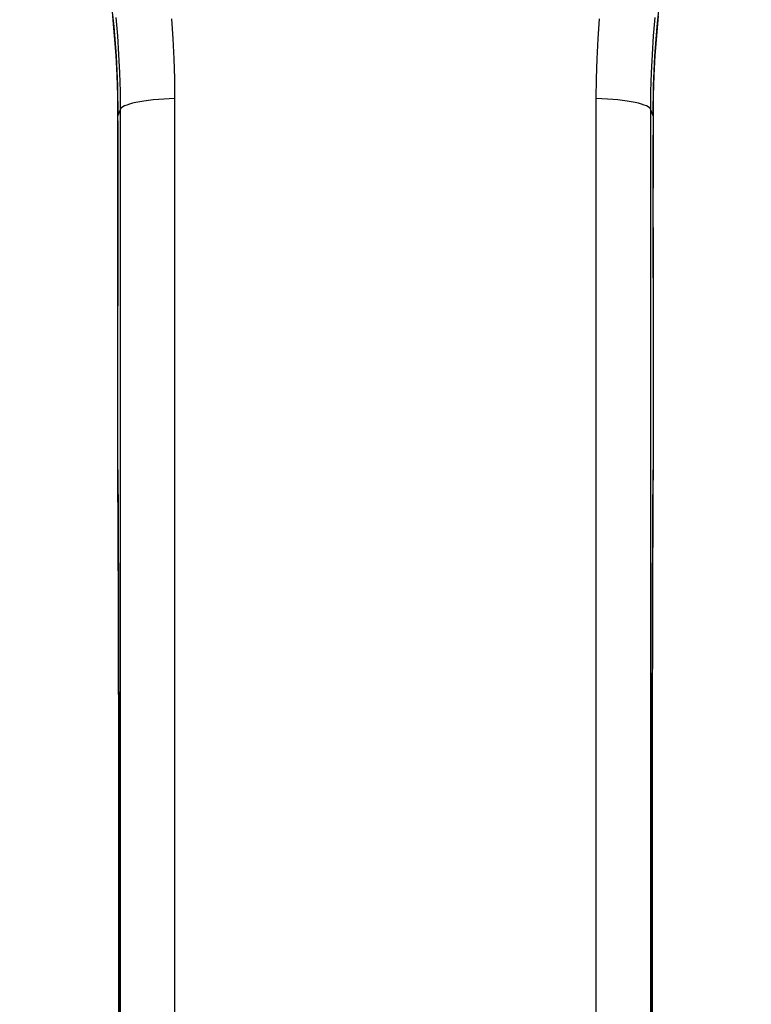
# Model space of a CAD drawing. Header units: inches. Extents: x 10 to 197, y 9 to 109.
# Tile 95 of 111: x 80.01 to 81.11, y 45.1 to 46.58. Entities that reach past the tile are written whole.
import ezdxf

# ---------------------------------------------------------------- set-up
doc = ezdxf.new("R2010")
doc.units = ezdxf.units.IN
doc.header["$MEASUREMENT"] = 0
doc.layers.add('Visible Edges(ANSI)', color=7, linetype='Continuous', lineweight=25)
doc.layers.add('Visible Tangent Edges(ANSI)', color=7, linetype='Continuous', lineweight=25)

msp = doc.modelspace()

# ---------------------------------------------------------------- linework, layer by layer
at = {"layer": 'Visible Edges(ANSI)', "flags": 128}
for points in [[(80.0053, 47.0761), (80.0211, 47.0431), (80.0363, 47.0091), (80.0508, 46.974), (80.0647, 46.9379), (80.0778, 46.9008), (80.09, 46.8627), (80.1014, 46.8238), (80.1118, 46.7839), (80.1212, 46.7432), (80.1295, 46.7017), (80.1367, 46.6593), (80.1427, 46.616), (80.1475, 46.5722), (80.1509, 46.5277), (80.153, 46.4827), (80.1538, 46.4374)], [(80.962, 46.4374), (80.9627, 46.4827), (80.9648, 46.5277), (80.9683, 46.5722), (80.973, 46.616), (80.979, 46.6593), (80.9862, 46.7017), (80.9946, 46.7432), (81.0039, 46.7839), (81.0143, 46.8238), (81.0257, 46.8627), (81.038, 46.9008), (81.0511, 46.9379), (81.0649, 46.974), (81.0795, 47.0091), (81.0947, 47.0431), (81.1104, 47.0761)], [(80.1537, 45.9022), (80.1536, 45.916), (80.1536, 45.931), (80.1535, 45.9469), (80.1536, 45.9632)], [(80.9622, 45.9632), (80.9622, 45.9469), (80.9622, 45.931), (80.9622, 45.9159), (80.9621, 45.9022)], [(80.1537, 45.9022), (80.1538, 45.878), (80.1539, 45.8532), (80.154, 45.8279), (80.1542, 45.8021), (80.1543, 45.7759), (80.1544, 45.7492), (80.1545, 45.7221), (80.1546, 45.6947), (80.1546, 45.6669), (80.1547, 45.6389), (80.1548, 45.6105), (80.1548, 45.5818), (80.1549, 45.5529), (80.155, 45.5237), (80.155, 45.4943), (80.155, 45.4647), (80.1551, 45.435), (80.1551, 45.4051), (80.1551, 45.3751), (80.1551, 45.345), (80.1551, 45.3148), (80.1551, 45.2846), (80.1551, 45.2544), (80.1551, 45.2241), (80.1551, 45.1939), (80.155, 45.1637), (80.155, 45.1336), (80.155, 45.1036), (80.1549, 45.0737)], [(80.9608, 45.0737), (80.9608, 45.1036), (80.9607, 45.1336), (80.9607, 45.1637), (80.9607, 45.1939), (80.9606, 45.2241), (80.9606, 45.2544), (80.9606, 45.2846), (80.9606, 45.3148), (80.9606, 45.345), (80.9606, 45.3751), (80.9607, 45.4051), (80.9607, 45.435), (80.9607, 45.4647), (80.9607, 45.4943), (80.9608, 45.5237), (80.9608, 45.5529), (80.9609, 45.5818), (80.961, 45.6105), (80.961, 45.6389), (80.9611, 45.6669), (80.9612, 45.6947), (80.9613, 45.7221), (80.9614, 45.7492), (80.9615, 45.7759), (80.9616, 45.8021), (80.9617, 45.8279), (80.9618, 45.8532), (80.962, 45.878), (80.9621, 45.9022)]]:
    msp.add_lwpolyline(points, dxfattribs=at)
at = {"layer": 'Visible Edges(ANSI)'}
for centre, major_axis, ratio, start_param, end_param in [((80.1425, 46.0489), (-0.0018, -1.5581), 0.007198, 1.515764, 1.822817), ((80.9733, 46.0489), (-0.0018, 1.5581), 0.007205, 1.318775, 1.62583)]:
    msp.add_ellipse(centre, major_axis=major_axis, ratio=ratio, start_param=start_param, end_param=end_param, dxfattribs=at)
at = {"layer": 'Visible Tangent Edges(ANSI)', "flags": 128}
for points in [[(80.1538, 46.4375), (80.1534, 46.468), (80.1525, 46.4983), (80.1509, 46.5284), (80.1487, 46.5582), (80.1459, 46.5879)], [(80.1505, 46.5859), (80.1529, 46.558), (80.1548, 46.5301), (80.1561, 46.5021), (80.1569, 46.4741), (80.1571, 46.4461)], [(80.2399, 46.4634), (80.2396, 46.4936), (80.2387, 46.5237), (80.2372, 46.5539), (80.2352, 46.584)], [(80.8806, 46.5839), (80.8785, 46.5539), (80.877, 46.5237), (80.8761, 46.4936), (80.8758, 46.4634)], [(80.9586, 46.4461), (80.9589, 46.4741), (80.9597, 46.5021), (80.961, 46.5301), (80.9628, 46.558), (80.9652, 46.5859)], [(80.9698, 46.5879), (80.967, 46.5582), (80.9648, 46.5284), (80.9633, 46.4983), (80.9623, 46.468), (80.962, 46.4375)], [(80.2399, 44.9833), (80.2399, 45.1076), (80.2399, 45.2319), (80.2399, 45.3561), (80.2399, 45.4801), (80.2399, 45.6039), (80.2399, 45.7276), (80.2399, 45.851), (80.2399, 45.9742), (80.2399, 46.097), (80.2399, 46.2195), (80.2399, 46.3416), (80.2399, 46.4634)], [(80.8758, 46.4634), (80.8758, 46.3416), (80.8758, 46.2195), (80.8758, 46.097), (80.8758, 45.9742), (80.8758, 45.851), (80.8758, 45.7276), (80.8758, 45.6039), (80.8758, 45.4801), (80.8758, 45.3561), (80.8758, 45.2319), (80.8758, 45.1076), (80.8758, 44.9833)], [(80.1538, 46.4375), (80.1539, 46.4379), (80.1541, 46.4383), (80.1542, 46.4386), (80.1543, 46.439), (80.1545, 46.4393), (80.1546, 46.4397), (80.1548, 46.44), (80.1549, 46.4404), (80.155, 46.4408), (80.1552, 46.4411), (80.1553, 46.4415), (80.1555, 46.4418), (80.1556, 46.4422), (80.1557, 46.4425), (80.1559, 46.4429), (80.156, 46.4432), (80.1562, 46.4436), (80.1563, 46.444), (80.1564, 46.4443), (80.1566, 46.4447), (80.1567, 46.445), (80.1569, 46.4454), (80.157, 46.4458), (80.1571, 46.4461)], [(80.1571, 46.4461), (80.1572, 46.3257), (80.1572, 46.2048), (80.1572, 46.0836), (80.1572, 45.9621), (80.1572, 45.8403), (80.1572, 45.7182), (80.1572, 45.5958), (80.1572, 45.4733), (80.1572, 45.3506), (80.1572, 45.2277), (80.1572, 45.1048), (80.1572, 44.9818)], [(80.9586, 46.4461), (80.9587, 46.4458), (80.9589, 46.4454), (80.959, 46.445), (80.9592, 46.4447), (80.9593, 46.4443), (80.9594, 46.444), (80.9596, 46.4436), (80.9597, 46.4432), (80.9599, 46.4429), (80.96, 46.4425), (80.9601, 46.4422), (80.9603, 46.4418), (80.9604, 46.4415), (80.9606, 46.4411), (80.9607, 46.4408), (80.9608, 46.4404), (80.961, 46.44), (80.9611, 46.4397), (80.9613, 46.4393), (80.9614, 46.439), (80.9615, 46.4386), (80.9617, 46.4383), (80.9618, 46.4379), (80.962, 46.4375)], [(80.9586, 44.9818), (80.9586, 45.1048), (80.9586, 45.2277), (80.9586, 45.3506), (80.9586, 45.4733), (80.9586, 45.5958), (80.9586, 45.7182), (80.9586, 45.8403), (80.9586, 45.9621), (80.9586, 46.0836), (80.9586, 46.2048), (80.9586, 46.3257), (80.9586, 46.4461)], [(80.1536, 45.9631), (80.1536, 45.983), (80.1536, 46.003), (80.1536, 46.0229), (80.1537, 46.0429), (80.1537, 46.0628), (80.1537, 46.0828), (80.1537, 46.1027), (80.1537, 46.1227), (80.1538, 46.1426), (80.1538, 46.1625), (80.1538, 46.1823), (80.1538, 46.2022), (80.1538, 46.222), (80.1538, 46.2418), (80.1538, 46.2616), (80.1538, 46.2813), (80.1538, 46.301), (80.1538, 46.3207), (80.1538, 46.3403), (80.1538, 46.3599), (80.1538, 46.3794), (80.1538, 46.3988), (80.1538, 46.4182), (80.1538, 46.4375)], [(80.962, 46.4375), (80.962, 46.4182), (80.9619, 46.3988), (80.9619, 46.3794), (80.9619, 46.3599), (80.9619, 46.3403), (80.9619, 46.3207), (80.9619, 46.301), (80.9619, 46.2813), (80.9619, 46.2616), (80.9619, 46.2418), (80.9619, 46.222), (80.9619, 46.2022), (80.962, 46.1823), (80.962, 46.1625), (80.962, 46.1426), (80.962, 46.1227), (80.962, 46.1027), (80.962, 46.0828), (80.9621, 46.0628), (80.9621, 46.0429), (80.9621, 46.0229), (80.9621, 46.003), (80.9622, 45.983), (80.9622, 45.9631)], [(80.1537, 45.9026), (80.1536, 45.9048), (80.1536, 45.907), (80.1536, 45.9092), (80.1536, 45.9115), (80.1536, 45.9139), (80.1536, 45.9163), (80.1536, 45.9187), (80.1536, 45.9211), (80.1536, 45.9236), (80.1536, 45.9261), (80.1536, 45.9287), (80.1536, 45.9312), (80.1536, 45.9338), (80.1535, 45.9364), (80.1535, 45.939), (80.1535, 45.9417), (80.1535, 45.9443), (80.1535, 45.947), (80.1535, 45.9497), (80.1535, 45.9524), (80.1535, 45.9551), (80.1535, 45.9578), (80.1536, 45.9604), (80.1536, 45.9631)], [(80.9622, 45.9631), (80.9622, 45.9604), (80.9622, 45.9578), (80.9622, 45.9551), (80.9622, 45.9524), (80.9622, 45.9497), (80.9622, 45.947), (80.9622, 45.9443), (80.9622, 45.9417), (80.9622, 45.939), (80.9622, 45.9364), (80.9622, 45.9338), (80.9622, 45.9312), (80.9622, 45.9287), (80.9622, 45.9261), (80.9622, 45.9236), (80.9622, 45.9211), (80.9622, 45.9187), (80.9621, 45.9163), (80.9621, 45.9139), (80.9621, 45.9115), (80.9621, 45.9092), (80.9621, 45.907), (80.9621, 45.9048), (80.9621, 45.9026)], [(80.1549, 45.0637), (80.155, 45.1035), (80.155, 45.1436), (80.1551, 45.1838), (80.1551, 45.2241), (80.1551, 45.2645), (80.1551, 45.3048), (80.1551, 45.345), (80.1551, 45.3852), (80.1551, 45.4251), (80.155, 45.4649), (80.155, 45.5043), (80.1549, 45.5433), (80.1548, 45.582), (80.1548, 45.6202), (80.1547, 45.6578), (80.1546, 45.695), (80.1544, 45.7315), (80.1543, 45.7674), (80.1542, 45.8025), (80.154, 45.8368), (80.1538, 45.8702), (80.1537, 45.9026)], [(80.9621, 45.9026), (80.9619, 45.8702), (80.9617, 45.8368), (80.9616, 45.8025), (80.9614, 45.7674), (80.9613, 45.7315), (80.9612, 45.695), (80.9611, 45.6578), (80.961, 45.6202), (80.9609, 45.582), (80.9608, 45.5433), (80.9608, 45.5043), (80.9607, 45.4649), (80.9607, 45.4251), (80.9606, 45.3852), (80.9606, 45.345), (80.9606, 45.3048), (80.9606, 45.2645), (80.9606, 45.2241), (80.9607, 45.1838), (80.9607, 45.1436), (80.9608, 45.1035), (80.9608, 45.0637)]]:
    msp.add_lwpolyline(points, dxfattribs=at)
at = {"layer": 'Visible Tangent Edges(ANSI)'}
for centre, major_axis, ratio, start_param, end_param in [((80.2556, 46.446), (-0.0984, 0), 0.179209, 4.872037, 6.274315), ((80.8602, 46.446), (0.0984, 0), 0.179209, 0.00887, 1.411148), ((80.2128, 46.4375), (-0.0591, 0), 0.249286, 6.274174, 6.283185), ((80.9029, 46.4375), (0.0591, 0), 0.249286, 0, 0.009011), ((80.2126, 45.9631), (-0.0591, 0.0001), 0.054987, 0, 0.00874), ((80.9031, 45.9631), (0.0591, 0.0001), 0.054987, 6.274445, 6.283185), ((80.2127, 45.9025), (-0.0591, -0.0003), 0.610641, 6.272165, 6.283185), ((80.903, 45.9025), (0.0591, -0.0003), 0.610641, 0, 0.01102)]:
    msp.add_ellipse(centre, major_axis=major_axis, ratio=ratio, start_param=start_param, end_param=end_param, dxfattribs=at)

doc.saveas('drawing.dxf')
